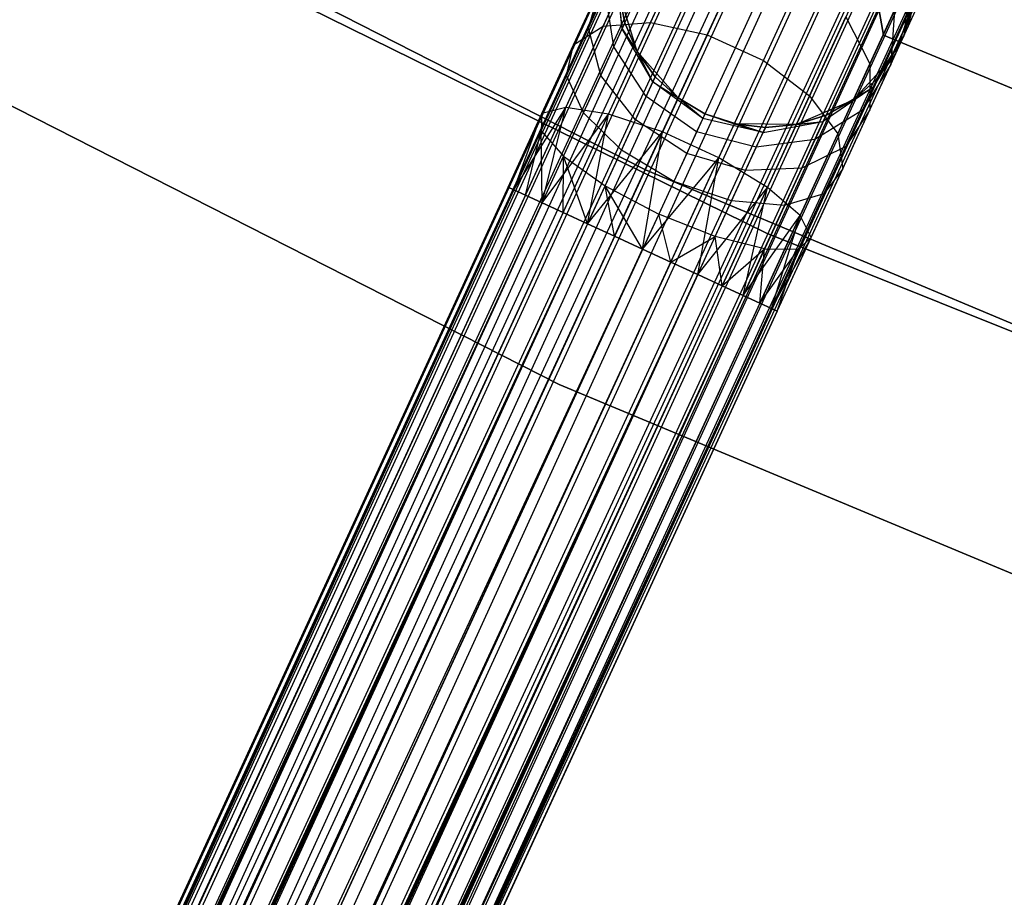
# Model space of a CAD drawing. Extents: x -189 to 189, y -189 to 189.
# Tile 75 of 256: x -30.25 to -23.64, y -61.09 to -55.2. Entities that reach past the tile are written whole.
import ezdxf

# ---------------------------------------------------------------- set-up
doc = ezdxf.new("R2010")
doc.units = 0
doc.header["$LTSCALE"] = 25.4
doc.layers.get('0').update_dxf_attribs({"linetype": 'CONTINUOUS'})

# ---------------------------------------------------------------- blocks, each defined once
blk = doc.blocks.new('CAMELEON-KENAI-C-12244_STL')
at = {"color": 0}
for p, q in [((-71.293, -152.6573, -9.3955), (-18.947, -38.8797, -9.3955)), ((-71.293, -152.6573, -9.3955), (-18.947, -38.8797, -9.3955)), ((-71.293, -152.6573, -9.3955), (-18.9075, -38.8978, -9.191)), ((-71.293, -152.6573, -9.3955), (-18.9075, -38.8978, -9.191)), ((-71.2535, -152.6755, -9.809), (-18.947, -38.8797, -9.6045)), ((-71.2535, -152.6755, -9.809), (-18.947, -38.8797, -9.3955)), ((-71.2535, -152.6755, -9.809), (-18.947, -38.8797, -9.6045)), ((-71.2535, -152.6755, -9.809), (-18.947, -38.8797, -9.3955)), ((-71.2535, -152.6755, -9.809), (-18.9075, -38.8978, -9.809)), ((-71.2535, -152.6755, -9.809), (-18.9075, -38.8978, -9.809)), ((-71.1763, -152.711, -9), (-18.9075, -38.8978, -9.191)), ((-71.1763, -152.711, -9), (-18.9075, -38.8978, -9.191)), ((-71.1763, -152.711, -9), (-18.8302, -38.9334, -9)), ((-71.1763, -152.711, -9), (-18.8302, -38.9334, -9)), ((-71.0646, -152.7624, -10.1691), (-18.9075, -38.8978, -9.809)), ((-71.0646, -152.7624, -10.1691), (-18.9075, -38.8978, -9.809)), ((-71.0646, -152.7624, -10.1691), (-18.8302, -38.9334, -10)), ((-71.0646, -152.7624, -10.1691), (-18.8302, -38.9334, -10)), ((-18.7186, -38.9847, -8.8309), (-71.1763, -152.711, -9)), ((-18.7186, -38.9847, -8.8309), (-71.1763, -152.711, -9)), ((-71.0646, -152.7624, -10.1691), (-18.7186, -38.9847, -10.1691)), ((-71.0646, -152.7624, -10.1691), (-18.7186, -38.9847, -10.1691)), ((-70.759, -152.903, -10.4135), (-18.7186, -38.9847, -10.1691)), ((-70.759, -152.903, -10.4135), (-18.7186, -38.9847, -10.1691)), ((-18.5774, -39.0497, -8.691), (-71.1763, -152.711, -9)), ((-18.5774, -39.0497, -8.691), (-71.1763, -152.711, -9)), ((-70.9235, -152.8273, -8.691), (-18.5774, -39.0497, -8.691)), ((-70.9235, -152.8273, -8.691), (-18.5774, -39.0497, -8.691)), ((-70.759, -152.903, -10.4135), (-18.5774, -39.0497, -10.309)), ((-70.759, -152.903, -10.4135), (-18.5774, -39.0497, -10.309)), ((-18.413, -39.1253, -8.5864), (-70.9235, -152.8273, -8.691)), ((-18.413, -39.1253, -8.5864), (-70.9235, -152.8273, -8.691)), ((-70.759, -152.903, -10.4135), (-18.413, -39.1253, -10.4135)), ((-70.759, -152.903, -10.4135), (-18.413, -39.1253, -10.4135)), ((-18.413, -39.1253, -10.4135), (-70.3895, -153.073, -10.5)), ((-18.413, -39.1253, -10.4135), (-70.3895, -153.073, -10.5)), ((-18.2323, -39.2084, -8.5219), (-70.9235, -152.8273, -8.691)), ((-18.2323, -39.2084, -8.5219), (-70.9235, -152.8273, -8.691)), ((-18.2323, -39.2084, -8.5219), (-70.5784, -152.9861, -8.5219)), ((-18.2323, -39.2084, -8.5219), (-70.5784, -152.9861, -8.5219)), ((-18.2323, -39.2084, -10.4781), (-70.3895, -153.073, -10.5)), ((-18.2323, -39.2084, -10.4781), (-70.3895, -153.073, -10.5)), ((-18.0435, -39.2953, -8.5), (-70.3895, -153.073, -8.5)), ((-18.0435, -39.2953, -8.5), (-70.3895, -153.073, -8.5)), ((-18.0435, -39.2953, -10.5), (-70.3895, -153.073, -10.5)), ((-18.0435, -39.2953, -10.5), (-70.3895, -153.073, -10.5)), ((-18.0435, -39.2953, -10.5), (-70.02, -153.243, -10.4135)), ((-18.0435, -39.2953, -10.5), (-70.02, -153.243, -10.4135)), ((-70.2006, -153.1599, -8.5219), (-17.8546, -39.3822, -8.5219)), ((-70.2006, -153.1599, -8.5219), (-17.8546, -39.3822, -8.5219)), ((-17.8546, -39.3822, -10.4781), (-70.02, -153.243, -10.4135)), ((-17.8546, -39.3822, -10.4781), (-70.02, -153.243, -10.4135)), ((-17.674, -39.4653, -8.5864), (-70.2006, -153.1599, -8.5219)), ((-17.674, -39.4653, -8.5864), (-70.2006, -153.1599, -8.5219)), ((-70.02, -153.243, -10.4135), (-17.674, -39.4653, -10.4135)), ((-70.02, -153.243, -10.4135), (-17.674, -39.4653, -10.4135)), ((-17.5095, -39.541, -8.691), (-70.2006, -153.1599, -8.5219)), ((-17.5095, -39.541, -8.691), (-70.2006, -153.1599, -8.5219)), ((-70.02, -153.243, -10.4135), (-17.5095, -39.541, -10.309)), ((-70.02, -153.243, -10.4135), (-17.5095, -39.541, -10.309)), ((-17.5095, -39.541, -8.691), (-69.8555, -153.3187, -8.691)), ((-17.5095, -39.541, -8.691), (-69.8555, -153.3187, -8.691)), ((-69.7144, -153.3836, -10.1691), (-17.5095, -39.541, -10.309)), ((-69.7144, -153.3836, -10.1691), (-17.5095, -39.541, -10.309)), ((-17.3683, -39.6059, -8.8309), (-69.8555, -153.3187, -8.691)), ((-17.3683, -39.6059, -8.8309), (-69.8555, -153.3187, -8.691)), ((-69.7144, -153.3836, -10.1691), (-17.3683, -39.6059, -10.1691)), ((-69.7144, -153.3836, -10.1691), (-17.3683, -39.6059, -10.1691)), ((-17.3683, -39.6059, -8.8309), (-69.6028, -153.435, -9)), ((-17.3683, -39.6059, -8.8309), (-69.6028, -153.435, -9)), ((-17.2567, -39.6573, -9), (-69.6028, -153.435, -9)), ((-17.2567, -39.6573, -9), (-69.6028, -153.435, -9)), ((-69.5255, -153.4705, -9.809), (-17.3683, -39.6059, -10.1691)), ((-69.5255, -153.4705, -9.809), (-17.3683, -39.6059, -10.1691)), ((-69.5255, -153.4705, -9.809), (-17.2567, -39.6573, -10)), ((-69.5255, -153.4705, -9.809), (-17.2567, -39.6573, -10)), ((-69.6028, -153.435, -9), (-17.1795, -39.6928, -9.191)), ((-69.6028, -153.435, -9), (-17.1795, -39.6928, -9.191)), ((-69.6028, -153.435, -9), (-17.14, -39.711, -9.3955)), ((-69.6028, -153.435, -9), (-17.14, -39.711, -9.3955)), ((-69.5255, -153.4705, -9.809), (-17.1795, -39.6928, -9.809)), ((-69.5255, -153.4705, -9.809), (-17.1795, -39.6928, -9.809)), ((-69.486, -153.4887, -9.3955), (-17.1795, -39.6928, -9.809)), ((-69.486, -153.4887, -9.3955), (-17.1795, -39.6928, -9.809)), ((-69.486, -153.4887, -9.3955), (-17.14, -39.711, -9.3955)), ((-69.486, -153.4887, -9.3955), (-17.14, -39.711, -9.6045)), ((-69.486, -153.4887, -9.3955), (-17.14, -39.711, -9.3955)), ((-69.486, -153.4887, -9.3955), (-17.14, -39.711, -9.6045)), ((-26.0495, -56.206, -167), (-30.1764, -54.101, -167)), ((-30.1764, -54.101, -168), (-26.0495, -56.206, -168)), ((-26.0495, -56.206, -167), (-30.1764, -54.101, -167)), ((-30.1764, -54.101, -168), (-26.0495, -56.206, -168)), ((-25.237, -56.6304, -160.5), (-29.4471, -54.5585, -160.5)), ((-29.4471, -54.5585, -170), (-25.237, -56.6304, -170)), ((-29.4471, -54.5585, -170), (-25.237, -56.6304, -170)), ((-25.237, -56.6304, -160.5), (-29.4471, -54.5585, -160.5)), ((-26.0153, -55.2162, -159.0673), (-25.7721, -54.6877, -159.5137)), ((-26.0153, -55.2162, -159.0673), (-25.7721, -54.6877, -159.5137)), ((-26.3326, -55.2403, -159.3349), (-26.1162, -54.7699, -159.7322)), ((-26.3326, -55.2403, -159.3349), (-26.1162, -54.7699, -159.7322)), ((-25.6348, -55.2982, -158.9209), (-25.377, -54.7379, -159.3941)), ((-25.6348, -55.2982, -158.9209), (-25.377, -54.7379, -159.3941)), ((-26.2061, -55.2594, -161.1555), (-26.2496, -54.8565, -161.0623)), ((-26.2061, -55.2594, -161.1555), (-26.2496, -54.8565, -161.0623)), ((-25.2571, -55.472, -158.9209), (-24.9993, -54.9116, -159.3941)), ((-25.2571, -55.472, -158.9209), (-24.9993, -54.9116, -159.3941)), ((-24.4513, -55.3012, -165), (-24.5179, -54.9236, -165)), ((-24.5179, -54.9236, -167), (-24.4513, -55.3012, -167)), ((-24.5179, -54.9236, -167), (-24.4513, -55.3012, -167)), ((-24.4513, -55.3012, -165), (-24.5179, -54.9236, -165)), ((-24.2723, -54.906, -160.853), (-24.3152, -55.3068, -160.9553)), ((-24.2723, -54.906, -160.853), (-24.3152, -55.3068, -160.9553)), ((-26.532, -55.3662, -159.6774), (-26.3498, -54.9703, -160.0119)), ((-26.532, -55.3662, -159.6774), (-26.3498, -54.9703, -160.0119)), ((-26.4326, -55.2541, -160.3043), (-26.3498, -54.9703, -160.0119)), ((-26.4326, -55.2541, -160.3043), (-26.3498, -54.9703, -160.0119)), ((-26.4326, -55.2541, -160.3043), (-26.3202, -55.01, -160.6545)), ((-26.4326, -55.2541, -160.3043), (-26.3202, -55.01, -160.6545)), ((-26.2617, -55.3802, -160.8346), (-26.3202, -55.01, -160.6545)), ((-26.2617, -55.3802, -160.8346), (-26.3202, -55.01, -160.6545)), ((-26.1045, -55.4102, -167), (-26.2281, -55.0132, -167)), ((-26.2061, -55.2594, -161.1555), (-26.2281, -55.0132, -161.5)), ((-26.2281, -55.0132, -161.5), (-26.1872, -55.2182, -161.5)), ((-26.2061, -55.2594, -161.1555), (-26.2281, -55.0132, -161.5)), ((-26.1872, -55.2182, -161.5), (-26.2281, -55.0132, -167)), ((-26.1045, -55.4102, -167), (-26.2281, -55.0132, -167)), ((-26.1872, -55.2182, -161.5), (-26.2281, -55.0132, -167)), ((-26.2281, -55.0132, -161.5), (-26.1872, -55.2182, -161.5)), ((-24.2392, -55.0377, -167), (-24.3726, -55.4316, -167)), ((-24.2392, -55.0377, -167), (-24.3726, -55.4316, -167)), ((-24.3152, -55.3068, -160.9553), (-24.2392, -55.0377, -161.5)), ((-24.3152, -55.3068, -160.9553), (-24.2392, -55.0377, -161.5)), ((-24.2852, -55.2416, -161.5), (-24.2392, -55.0377, -161.5)), ((-24.2392, -55.0377, -167), (-24.2852, -55.2416, -161.5)), ((-24.2852, -55.2416, -161.5), (-24.2392, -55.0377, -161.5)), ((-24.2392, -55.0377, -167), (-24.2852, -55.2416, -161.5)), ((-24.9473, -55.7076, -159.0673), (-24.7041, -55.1791, -159.5137)), ((-24.9473, -55.7076, -159.0673), (-24.7041, -55.1791, -159.5137)), ((-24.7041, -55.1791, -159.5137), (-24.5427, -55.4939, -159.7322)), ((-24.7041, -55.1791, -159.5137), (-24.5427, -55.4939, -159.7322)), ((-24.5427, -55.4939, -159.7322), (-24.3766, -55.1329, -160.25)), ((-24.5427, -55.4939, -159.7322), (-24.3766, -55.1329, -160.25)), ((-24.3766, -55.1329, -160.25), (-24.4031, -55.4978, -160.4477)), ((-24.3766, -55.1329, -160.25), (-24.4031, -55.4978, -160.4477)), ((-26.5846, -55.7881, -159.0852), (-26.3326, -55.2403, -159.3349)), ((-26.5846, -55.7881, -159.0852), (-26.3326, -55.2403, -159.3349)), ((-26.5789, -55.5723, -160.0356), (-26.4326, -55.2541, -160.3043)), ((-26.5789, -55.5723, -160.0356), (-26.4326, -55.2541, -160.3043)), ((-26.532, -55.3662, -159.6774), (-26.3326, -55.2403, -159.3349)), ((-26.532, -55.3662, -159.6774), (-26.3326, -55.2403, -159.3349)), ((-26.3501, -55.5723, -160.5589), (-26.4326, -55.2541, -160.3043)), ((-26.3501, -55.5723, -160.5589), (-26.4326, -55.2541, -160.3043)), ((-26.3326, -55.2403, -159.3349), (-26.0153, -55.2162, -159.0673)), ((-26.3326, -55.2403, -159.3349), (-26.0153, -55.2162, -159.0673)), ((-26.2984, -55.8317, -158.7867), (-26.0153, -55.2162, -159.0673)), ((-26.2984, -55.8317, -158.7867), (-26.0153, -55.2162, -159.0673)), ((-26.2617, -55.3802, -160.8346), (-26.2061, -55.2594, -161.1555)), ((-26.2617, -55.3802, -160.8346), (-26.2061, -55.2594, -161.1555)), ((-26.2061, -55.2594, -161.1555), (-26.1872, -55.2182, -161.5)), ((-26.2061, -55.2594, -161.1555), (-26.1872, -55.2182, -161.5)), ((-25.9992, -55.6145, -161.2188), (-26.2061, -55.2594, -161.1555)), ((-26.2061, -55.2594, -161.1555), (-26.1045, -55.4102, -161.5)), ((-26.2061, -55.2594, -161.1555), (-26.1045, -55.4102, -161.5)), ((-25.9992, -55.6145, -161.2188), (-26.2061, -55.2594, -161.1555)), ((-26.1872, -55.2182, -161.5), (-26.1045, -55.4102, -161.5)), ((-26.1045, -55.4102, -167), (-26.1872, -55.2182, -161.5)), ((-26.1872, -55.2182, -161.5), (-26.1045, -55.4102, -161.5)), ((-26.1045, -55.4102, -167), (-26.1872, -55.2182, -161.5)), ((-26.0153, -55.2162, -159.0673), (-25.6348, -55.2982, -158.9209)), ((-26.0153, -55.2162, -159.0673), (-25.6348, -55.2982, -158.9209)), ((-24.2852, -55.2416, -161.5), (-24.3726, -55.4316, -167)), ((-24.2852, -55.2416, -161.5), (-24.3726, -55.4316, -167)), ((-24.3152, -55.3068, -160.9553), (-24.2852, -55.2416, -161.5)), ((-24.3152, -55.3068, -160.9553), (-24.2852, -55.2416, -161.5)), ((-25.935, -55.9507, -158.6233), (-25.6348, -55.2982, -158.9209)), ((-25.935, -55.9507, -158.6233), (-25.6348, -55.2982, -158.9209)), ((-25.6348, -55.2982, -158.9209), (-25.2571, -55.472, -158.9209)), ((-25.6348, -55.2982, -158.9209), (-25.2571, -55.472, -158.9209)), ((-24.3152, -55.3068, -160.9553), (-24.5216, -55.6515, -161.0623)), ((-24.3152, -55.3068, -160.9553), (-24.5216, -55.6515, -161.0623)), ((-24.4975, -55.5992, -161.5), (-24.3152, -55.3068, -160.9553)), ((-24.4975, -55.5992, -161.5), (-24.3152, -55.3068, -160.9553)), ((-21.8576, -56.3776, -165), (-24.4513, -55.3012, -165)), ((-24.4513, -55.3012, -165), (-24.4513, -55.3012, -167)), ((-24.4513, -55.3012, -167), (-21.8576, -56.3776, -167)), ((-24.4513, -55.3012, -165), (-24.4513, -55.3012, -167)), ((-24.4513, -55.3012, -167), (-21.8576, -56.3776, -167)), ((-21.8576, -56.3776, -165), (-24.4513, -55.3012, -165)), ((-24.4031, -55.4978, -160.4477), (-24.3152, -55.3068, -160.9553)), ((-24.4031, -55.4978, -160.4477), (-24.3152, -55.3068, -160.9553)), ((-24.3726, -55.4316, -161.5), (-24.3152, -55.3068, -160.9553)), ((-24.3726, -55.4316, -161.5), (-24.3152, -55.3068, -160.9553)), ((-26.7441, -55.8274, -159.4672), (-26.532, -55.3662, -159.6774)), ((-26.7441, -55.8274, -159.4672), (-26.532, -55.3662, -159.6774)), ((-26.5789, -55.5723, -160.0356), (-26.532, -55.3662, -159.6774)), ((-26.5789, -55.5723, -160.0356), (-26.532, -55.3662, -159.6774)), ((-26.3501, -55.5723, -160.5589), (-26.2617, -55.3802, -160.8346)), ((-26.3501, -55.5723, -160.5589), (-26.2617, -55.3802, -160.8346)), ((-26.0446, -55.7131, -160.9568), (-26.2617, -55.3802, -160.8346)), ((-26.0446, -55.7131, -160.9568), (-26.2617, -55.3802, -160.8346)), ((-25.8301, -55.7226, -167), (-26.1045, -55.4102, -167)), ((-25.9992, -55.6145, -161.2188), (-26.1045, -55.4102, -161.5)), ((-26.1045, -55.4102, -161.5), (-25.9837, -55.5809, -161.5)), ((-25.9992, -55.6145, -161.2188), (-26.1045, -55.4102, -161.5)), ((-25.9837, -55.5809, -161.5), (-26.1045, -55.4102, -167)), ((-25.8301, -55.7226, -167), (-26.1045, -55.4102, -167)), ((-25.9837, -55.5809, -161.5), (-26.1045, -55.4102, -167)), ((-26.1045, -55.4102, -161.5), (-25.9837, -55.5809, -161.5)), ((-26.1045, -55.4102, -161.5), (-26.1045, -55.4102, -167)), ((-26.1045, -55.4102, -161.5), (-26.1045, -55.4102, -167)), ((-24.3726, -55.4316, -167), (-24.6546, -55.7371, -167)), ((-24.3726, -55.4316, -167), (-24.6546, -55.7371, -167)), ((-24.4975, -55.5992, -161.5), (-24.3726, -55.4316, -161.5)), ((-24.3726, -55.4316, -167), (-24.4975, -55.5992, -161.5)), ((-24.4975, -55.5992, -161.5), (-24.3726, -55.4316, -161.5)), ((-24.3726, -55.4316, -167), (-24.4975, -55.5992, -161.5)), ((-24.3726, -55.4316, -161.5), (-24.3726, -55.4316, -167)), ((-24.3726, -55.4316, -161.5), (-24.3726, -55.4316, -167)), ((-30.8624, -55.4931, -160.5), (-26.6295, -57.6455, -160.5)), ((-26.6295, -57.6455, -170), (-30.8624, -55.4931, -170)), ((-30.8624, -55.4931, -160.5), (-26.6295, -57.6455, -160.5)), ((-26.6295, -57.6455, -170), (-30.8624, -55.4931, -170)), ((-25.5573, -56.1245, -158.6233), (-25.2571, -55.472, -158.9209)), ((-25.5573, -56.1245, -158.6233), (-25.2571, -55.472, -158.9209)), ((-25.2571, -55.472, -158.9209), (-24.9473, -55.7076, -159.0673)), ((-25.2571, -55.472, -158.9209), (-24.9473, -55.7076, -159.0673)), ((-24.7591, -55.9642, -159.3349), (-24.5427, -55.4939, -159.7322)), ((-24.7591, -55.9642, -159.3349), (-24.5427, -55.4939, -159.7322)), ((-24.4031, -55.4978, -160.4477), (-24.5922, -55.805, -160.6545)), ((-24.4031, -55.4978, -160.4477), (-24.5922, -55.805, -160.6545)), ((-24.5427, -55.4939, -159.7322), (-24.5428, -55.8016, -160.0119)), ((-24.5427, -55.4939, -159.7322), (-24.5428, -55.8016, -160.0119)), ((-24.5428, -55.8016, -160.0119), (-24.4031, -55.4978, -160.4477)), ((-24.5428, -55.8016, -160.0119), (-24.4031, -55.4978, -160.4477)), ((-26.7494, -55.9428, -159.8666), (-26.5789, -55.5723, -160.0356)), ((-26.7494, -55.9428, -159.8666), (-26.5789, -55.5723, -160.0356)), ((-26.4653, -55.8227, -160.3474), (-26.5789, -55.5723, -160.0356)), ((-26.4653, -55.8227, -160.3474), (-26.5789, -55.5723, -160.0356)), ((-26.4653, -55.8227, -160.3474), (-26.3501, -55.5723, -160.5589)), ((-26.4653, -55.8227, -160.3474), (-26.3501, -55.5723, -160.5589)), ((-26.1167, -55.8699, -160.7318), (-26.3501, -55.5723, -160.5589)), ((-26.1167, -55.8699, -160.7318), (-26.3501, -55.5723, -160.5589)), ((-25.9992, -55.6145, -161.2188), (-25.9837, -55.5809, -161.5)), ((-25.9992, -55.6145, -161.2188), (-25.9837, -55.5809, -161.5)), ((-25.9837, -55.5809, -161.5), (-25.8301, -55.7226, -161.5)), ((-25.8301, -55.7226, -167), (-25.9837, -55.5809, -161.5)), ((-25.9837, -55.5809, -161.5), (-25.8301, -55.7226, -161.5)), ((-25.8301, -55.7226, -167), (-25.9837, -55.5809, -161.5)), ((-26.0446, -55.7131, -160.9568), (-25.9992, -55.6145, -161.2188)), ((-26.0446, -55.7131, -160.9568), (-25.9992, -55.6145, -161.2188)), ((-25.6646, -55.8603, -161.2412), (-25.9992, -55.6145, -161.2188)), ((-25.9992, -55.6145, -161.2188), (-25.8301, -55.7226, -161.5)), ((-25.9992, -55.6145, -161.2188), (-25.8301, -55.7226, -161.5)), ((-25.6646, -55.8603, -161.2412), (-25.9992, -55.6145, -161.2188)), ((-24.5216, -55.6515, -161.0623), (-24.8559, -55.8806, -161.1555)), ((-24.5216, -55.6515, -161.0623), (-24.8559, -55.8806, -161.1555)), ((-24.8369, -55.8394, -161.5), (-24.5216, -55.6515, -161.0623)), ((-24.8369, -55.8394, -161.5), (-24.5216, -55.6515, -161.0623)), ((-24.6546, -55.7371, -161.5), (-24.4975, -55.5992, -161.5)), ((-24.4975, -55.5992, -161.5), (-24.6546, -55.7371, -167)), ((-24.4975, -55.5992, -161.5), (-24.6546, -55.7371, -167)), ((-24.6546, -55.7371, -161.5), (-24.4975, -55.5992, -161.5)), ((-24.6546, -55.7371, -161.5), (-24.5216, -55.6515, -161.0623)), ((-24.6546, -55.7371, -161.5), (-24.5216, -55.6515, -161.0623)), ((-24.5922, -55.805, -160.6545), (-24.5216, -55.6515, -161.0623)), ((-24.5922, -55.805, -160.6545), (-24.5216, -55.6515, -161.0623)), ((-24.4975, -55.5992, -161.5), (-24.5216, -55.6515, -161.0623)), ((-24.4975, -55.5992, -161.5), (-24.5216, -55.6515, -161.0623)), ((-26.1167, -55.8699, -160.7318), (-26.0446, -55.7131, -160.9568)), ((-26.1167, -55.8699, -160.7318), (-26.0446, -55.7131, -160.9568)), ((-25.7063, -55.9511, -161), (-26.0446, -55.7131, -160.9568)), ((-25.7063, -55.9511, -161), (-26.0446, -55.7131, -160.9568)), ((-25.6503, -55.8294, -167), (-25.8301, -55.7226, -167)), ((-25.6646, -55.8603, -161.2412), (-25.8301, -55.7226, -161.5)), ((-25.8301, -55.7226, -161.5), (-25.6503, -55.8294, -161.5)), ((-25.6646, -55.8603, -161.2412), (-25.8301, -55.7226, -161.5)), ((-25.8301, -55.7226, -161.5), (-25.6503, -55.8294, -161.5)), ((-25.8301, -55.7226, -161.5), (-25.8301, -55.7226, -167)), ((-25.6503, -55.8294, -167), (-25.8301, -55.7226, -167)), ((-25.8301, -55.7226, -161.5), (-25.8301, -55.7226, -167)), ((-25.2305, -56.323, -158.7867), (-24.9473, -55.7076, -159.0673)), ((-25.2305, -56.323, -158.7867), (-24.9473, -55.7076, -159.0673)), ((-24.9473, -55.7076, -159.0673), (-24.7591, -55.9642, -159.3349)), ((-24.9473, -55.7076, -159.0673), (-24.7591, -55.9642, -159.3349)), ((-26.9323, -56.3404, -159.191), (-26.5846, -55.7881, -159.0852)), ((-26.9323, -56.3404, -159.191), (-26.5846, -55.7881, -159.0852)), ((-26.8551, -56.3759, -159), (-26.5846, -55.7881, -159.0852)), ((-26.8551, -56.3759, -159), (-26.5846, -55.7881, -159.0852)), ((-26.5846, -55.7881, -159.0852), (-26.7441, -55.8274, -159.4672)), ((-26.5846, -55.7881, -159.0852), (-26.7441, -55.8274, -159.4672)), ((-26.7434, -56.4273, -158.8309), (-26.5846, -55.7881, -159.0852)), ((-26.7434, -56.4273, -158.8309), (-26.5846, -55.7881, -159.0852)), ((-26.2984, -55.8317, -158.7867), (-26.5846, -55.7881, -159.0852)), ((-26.2984, -55.8317, -158.7867), (-26.5846, -55.7881, -159.0852)), ((-24.6546, -55.7371, -167), (-25.0365, -55.9016, -167)), ((-24.6546, -55.7371, -167), (-25.0365, -55.9016, -167)), ((-24.8369, -55.8394, -161.5), (-24.6546, -55.7371, -161.5)), ((-24.6546, -55.7371, -167), (-24.8369, -55.8394, -161.5)), ((-24.8369, -55.8394, -161.5), (-24.6546, -55.7371, -161.5)), ((-24.6546, -55.7371, -167), (-24.8369, -55.8394, -161.5)), ((-24.6546, -55.7371, -161.5), (-24.6546, -55.7371, -167)), ((-24.6546, -55.7371, -161.5), (-24.6546, -55.7371, -167)), ((-26.9718, -56.3222, -159.3955), (-26.7441, -55.8274, -159.4672)), ((-26.9718, -56.3222, -159.6045), (-26.7441, -55.8274, -159.4672)), ((-26.9718, -56.3222, -159.6045), (-26.7441, -55.8274, -159.4672)), ((-26.9718, -56.3222, -159.3955), (-26.7441, -55.8274, -159.4672)), ((-26.9323, -56.3404, -159.809), (-26.7441, -55.8274, -159.4672)), ((-26.9323, -56.3404, -159.809), (-26.7441, -55.8274, -159.4672)), ((-26.9323, -56.3404, -159.191), (-26.7441, -55.8274, -159.4672)), ((-26.9323, -56.3404, -159.191), (-26.7441, -55.8274, -159.4672)), ((-26.7441, -55.8274, -159.4672), (-26.7494, -55.9428, -159.8666)), ((-26.7441, -55.8274, -159.4672), (-26.7494, -55.9428, -159.8666)), ((-26.7434, -56.4273, -158.8309), (-26.2984, -55.8317, -158.7867)), ((-26.7434, -56.4273, -158.8309), (-26.2984, -55.8317, -158.7867)), ((-26.6023, -56.4922, -158.691), (-26.2984, -55.8317, -158.7867)), ((-26.6023, -56.4922, -158.691), (-26.2984, -55.8317, -158.7867)), ((-26.5995, -56.1143, -160.2145), (-26.4653, -55.8227, -160.3474)), ((-26.5995, -56.1143, -160.2145), (-26.4653, -55.8227, -160.3474)), ((-26.2108, -56.0744, -160.5591), (-26.4653, -55.8227, -160.3474)), ((-26.2108, -56.0744, -160.5591), (-26.4653, -55.8227, -160.3474)), ((-26.4378, -56.5679, -158.5865), (-26.2984, -55.8317, -158.7867)), ((-26.4378, -56.5679, -158.5865), (-26.2984, -55.8317, -158.7867)), ((-25.935, -55.9507, -158.6233), (-26.2984, -55.8317, -158.7867)), ((-25.935, -55.9507, -158.6233), (-26.2984, -55.8317, -158.7867)), ((-25.6503, -55.8294, -161.5), (-25.6646, -55.8603, -161.2412)), ((-25.6503, -55.8294, -161.5), (-25.6646, -55.8603, -161.2412)), ((-25.4523, -55.8964, -167), (-25.6503, -55.8294, -167)), ((-25.6503, -55.8294, -161.5), (-25.4523, -55.8964, -161.5)), ((-25.2602, -55.9545, -161.2188), (-25.6503, -55.8294, -161.5)), ((-25.2602, -55.9545, -161.2188), (-25.6503, -55.8294, -161.5)), ((-25.6503, -55.8294, -161.5), (-25.4523, -55.8964, -161.5)), ((-25.6503, -55.8294, -161.5), (-25.6503, -55.8294, -167)), ((-25.4523, -55.8964, -167), (-25.6503, -55.8294, -167)), ((-25.6503, -55.8294, -161.5), (-25.6503, -55.8294, -167)), ((-25.0365, -55.9016, -161.5), (-24.8369, -55.8394, -161.5)), ((-24.8369, -55.8394, -161.5), (-25.0365, -55.9016, -167)), ((-24.8369, -55.8394, -161.5), (-25.0365, -55.9016, -167)), ((-25.0365, -55.9016, -161.5), (-24.8369, -55.8394, -161.5)), ((-24.5922, -55.805, -160.6545), (-24.9115, -56.0014, -160.8346)), ((-24.5922, -55.805, -160.6545), (-24.9115, -56.0014, -160.8346)), ((-24.8559, -55.8806, -161.1555), (-24.8369, -55.8394, -161.5)), ((-24.8559, -55.8806, -161.1555), (-24.8369, -55.8394, -161.5)), ((-24.725, -56.1976, -159.6774), (-24.5428, -55.8016, -160.0119)), ((-24.725, -56.1976, -159.6774), (-24.5428, -55.8016, -160.0119)), ((-24.5428, -55.8016, -160.0119), (-24.7045, -56.0491, -160.3043)), ((-24.5428, -55.8016, -160.0119), (-24.7045, -56.0491, -160.3043)), ((-24.7045, -56.0491, -160.3043), (-24.5922, -55.805, -160.6545)), ((-24.7045, -56.0491, -160.3043), (-24.5922, -55.805, -160.6545)), ((-26.2108, -56.0744, -160.5591), (-26.1167, -55.8699, -160.7318)), ((-26.2108, -56.0744, -160.5591), (-26.1167, -55.8699, -160.7318)), ((-25.7728, -56.0955, -160.7929), (-26.1167, -55.8699, -160.7318)), ((-25.7728, -56.0955, -160.7929), (-26.1167, -55.8699, -160.7318)), ((-25.6646, -55.8603, -161.2412), (-25.7063, -55.9511, -161)), ((-25.6646, -55.8603, -161.2412), (-25.7063, -55.9511, -161)), ((-25.2602, -55.9545, -161.2188), (-25.6646, -55.8603, -161.2412)), ((-25.2602, -55.9545, -161.2188), (-25.6646, -55.8603, -161.2412)), ((-25.0365, -55.9016, -167), (-25.4523, -55.8964, -167)), ((-25.4523, -55.8964, -161.5), (-25.2602, -55.9545, -161.2188)), ((-25.4523, -55.8964, -161.5), (-25.2602, -55.9545, -161.2188)), ((-25.4523, -55.8964, -161.5), (-25.2447, -55.9208, -161.5)), ((-25.2447, -55.9208, -161.5), (-25.4523, -55.8964, -167)), ((-25.0365, -55.9016, -167), (-25.4523, -55.8964, -167)), ((-25.2447, -55.9208, -161.5), (-25.4523, -55.8964, -167)), ((-25.4523, -55.8964, -161.5), (-25.2447, -55.9208, -161.5)), ((-25.4523, -55.8964, -161.5), (-25.4523, -55.8964, -167)), ((-25.4523, -55.8964, -161.5), (-25.4523, -55.8964, -167)), ((-25.2602, -55.9545, -161.2188), (-24.8559, -55.8806, -161.1555)), ((-25.2602, -55.9545, -161.2188), (-24.8559, -55.8806, -161.1555)), ((-25.2447, -55.9208, -161.5), (-25.2602, -55.9545, -161.2188)), ((-25.2447, -55.9208, -161.5), (-25.2602, -55.9545, -161.2188)), ((-25.2447, -55.9208, -161.5), (-24.8559, -55.8806, -161.1555)), ((-25.2447, -55.9208, -161.5), (-24.8559, -55.8806, -161.1555)), ((-25.2447, -55.9208, -161.5), (-25.0365, -55.9016, -161.5)), ((-25.0365, -55.9016, -167), (-25.2447, -55.9208, -161.5)), ((-25.2447, -55.9208, -161.5), (-25.0365, -55.9016, -161.5)), ((-25.0365, -55.9016, -167), (-25.2447, -55.9208, -161.5)), ((-25.0365, -55.9016, -161.5), (-24.8559, -55.8806, -161.1555)), ((-25.0365, -55.9016, -161.5), (-24.8559, -55.8806, -161.1555)), ((-25.0365, -55.9016, -161.5), (-25.0365, -55.9016, -167)), ((-25.0365, -55.9016, -161.5), (-25.0365, -55.9016, -167)), ((-24.9115, -56.0014, -160.8346), (-24.8559, -55.8806, -161.1555)), ((-24.9115, -56.0014, -160.8346), (-24.8559, -55.8806, -161.1555)), ((-26.9323, -56.3404, -159.809), (-26.7494, -55.9428, -159.8666)), ((-26.9323, -56.3404, -159.809), (-26.7494, -55.9428, -159.8666)), ((-26.8551, -56.3759, -160), (-26.7494, -55.9428, -159.8666)), ((-26.8551, -56.3759, -160), (-26.7494, -55.9428, -159.8666)), ((-26.7434, -56.4273, -160.1691), (-26.7494, -55.9428, -159.8666)), ((-26.7494, -55.9428, -159.8666), (-26.5995, -56.1143, -160.2145)), ((-26.7434, -56.4273, -160.1691), (-26.7494, -55.9428, -159.8666)), ((-26.7494, -55.9428, -159.8666), (-26.5995, -56.1143, -160.2145)), ((-26.4378, -56.5679, -158.5865), (-25.935, -55.9507, -158.6233)), ((-26.4378, -56.5679, -158.5865), (-25.935, -55.9507, -158.6233)), ((-26.2572, -56.651, -158.5219), (-25.935, -55.9507, -158.6233)), ((-26.2572, -56.651, -158.5219), (-25.935, -55.9507, -158.6233)), ((-26.0683, -56.7379, -158.5), (-25.935, -55.9507, -158.6233)), ((-26.0683, -56.7379, -158.5), (-25.935, -55.9507, -158.6233)), ((-25.5573, -56.1245, -158.6233), (-25.935, -55.9507, -158.6233)), ((-25.5573, -56.1245, -158.6233), (-25.935, -55.9507, -158.6233)), ((-25.7063, -55.9511, -161), (-25.7728, -56.0955, -160.7929)), ((-25.7063, -55.9511, -161), (-25.7728, -56.0955, -160.7929)), ((-25.3055, -56.0531, -160.9568), (-25.7063, -55.9511, -161)), ((-25.3055, -56.0531, -160.9568), (-25.7063, -55.9511, -161)), ((-25.3055, -56.0531, -160.9568), (-25.2602, -55.9545, -161.2188)), ((-25.3055, -56.0531, -160.9568), (-25.2602, -55.9545, -161.2188)), ((-25.0111, -56.512, -159.0852), (-24.7591, -55.9642, -159.3349)), ((-25.0111, -56.512, -159.0852), (-24.7591, -55.9642, -159.3349)), ((-24.7591, -55.9642, -159.3349), (-24.725, -56.1976, -159.6774)), ((-24.7591, -55.9642, -159.3349), (-24.725, -56.1976, -159.6774)), ((-25.3777, -56.2099, -160.7318), (-25.3055, -56.0531, -160.9568)), ((-25.3777, -56.2099, -160.7318), (-25.3055, -56.0531, -160.9568)), ((-24.9115, -56.0014, -160.8346), (-25.3055, -56.0531, -160.9568)), ((-24.9115, -56.0014, -160.8346), (-25.3055, -56.0531, -160.9568)), ((-24.9999, -56.1935, -160.5589), (-24.9115, -56.0014, -160.8346)), ((-24.9999, -56.1935, -160.5589), (-24.9115, -56.0014, -160.8346)), ((-24.7045, -56.0491, -160.3043), (-24.9999, -56.1935, -160.5589)), ((-24.7045, -56.0491, -160.3043), (-24.9999, -56.1935, -160.5589)), ((-24.8509, -56.3673, -160.0356), (-24.7045, -56.0491, -160.3043)), ((-24.8509, -56.3673, -160.0356), (-24.7045, -56.0491, -160.3043)), ((-26.7434, -56.4273, -160.1691), (-26.5995, -56.1143, -160.2145)), ((-26.7434, -56.4273, -160.1691), (-26.5995, -56.1143, -160.2145)), ((-26.6023, -56.4922, -160.309), (-26.5995, -56.1143, -160.2145)), ((-26.6023, -56.4922, -160.309), (-26.5995, -56.1143, -160.2145)), ((-26.4378, -56.5679, -160.4135), (-26.5995, -56.1143, -160.2145)), ((-26.5995, -56.1143, -160.2145), (-26.3203, -56.3124, -160.4506)), ((-26.4378, -56.5679, -160.4135), (-26.5995, -56.1143, -160.2145)), ((-26.5995, -56.1143, -160.2145), (-26.3203, -56.3124, -160.4506)), ((-26.3203, -56.3124, -160.4506), (-26.2108, -56.0744, -160.5591)), ((-26.3203, -56.3124, -160.4506), (-26.2108, -56.0744, -160.5591)), ((-25.8593, -56.2836, -160.634), (-26.2108, -56.0744, -160.5591)), ((-25.8593, -56.2836, -160.634), (-26.2108, -56.0744, -160.5591)), ((-25.7728, -56.0955, -160.7929), (-25.8593, -56.2836, -160.634)), ((-25.7728, -56.0955, -160.7929), (-25.8593, -56.2836, -160.634)), ((-25.3777, -56.2099, -160.7318), (-25.7728, -56.0955, -160.7929)), ((-25.3777, -56.2099, -160.7318), (-25.7728, -56.0955, -160.7929)), ((-26.0683, -56.7379, -158.5), (-25.5573, -56.1245, -158.6233)), ((-26.0683, -56.7379, -158.5), (-25.5573, -56.1245, -158.6233)), ((-25.8794, -56.8248, -158.5219), (-25.5573, -56.1245, -158.6233)), ((-25.8794, -56.8248, -158.5219), (-25.5573, -56.1245, -158.6233)), ((-25.6988, -56.9079, -158.5865), (-25.5573, -56.1245, -158.6233)), ((-25.6988, -56.9079, -158.5865), (-25.5573, -56.1245, -158.6233)), ((-25.2305, -56.323, -158.7867), (-25.5573, -56.1245, -158.6233)), ((-25.2305, -56.323, -158.7867), (-25.5573, -56.1245, -158.6233)), ((-21.7768, -57.9966, -167), (-26.0495, -56.206, -167)), ((-26.0495, -56.206, -167), (-26.0495, -56.206, -168)), ((-26.0495, -56.206, -168), (-21.7768, -57.9966, -168)), ((-26.0495, -56.206, -167), (-26.0495, -56.206, -168)), ((-21.7768, -57.9966, -167), (-26.0495, -56.206, -167)), ((-26.0495, -56.206, -168), (-21.7768, -57.9966, -168)), ((-25.4718, -56.4144, -160.5591), (-25.3777, -56.2099, -160.7318)), ((-25.4718, -56.4144, -160.5591), (-25.3777, -56.2099, -160.7318)), ((-24.9999, -56.1935, -160.5589), (-25.3777, -56.2099, -160.7318)), ((-24.9999, -56.1935, -160.5589), (-25.3777, -56.2099, -160.7318)), ((-25.1151, -56.4439, -160.3474), (-24.9999, -56.1935, -160.5589)), ((-25.1151, -56.4439, -160.3474), (-24.9999, -56.1935, -160.5589)), ((-24.9372, -56.6587, -159.4672), (-24.725, -56.1976, -159.6774)), ((-24.9372, -56.6587, -159.4672), (-24.725, -56.1976, -159.6774)), ((-24.725, -56.1976, -159.6774), (-24.8509, -56.3673, -160.0356)), ((-24.725, -56.1976, -159.6774), (-24.8509, -56.3673, -160.0356)), ((-26.4378, -56.5679, -160.4135), (-26.3203, -56.3124, -160.4506)), ((-26.4378, -56.5679, -160.4135), (-26.3203, -56.3124, -160.4506)), ((-26.3203, -56.3124, -160.4506), (-25.9601, -56.5027, -160.5341)), ((-26.0683, -56.7379, -160.5), (-26.3203, -56.3124, -160.4506)), ((-26.2572, -56.651, -160.4781), (-26.3203, -56.3124, -160.4506)), ((-26.0683, -56.7379, -160.5), (-26.3203, -56.3124, -160.4506)), ((-26.2572, -56.651, -160.4781), (-26.3203, -56.3124, -160.4506)), ((-26.3203, -56.3124, -160.4506), (-25.9601, -56.5027, -160.5341)), ((-25.8593, -56.2836, -160.634), (-25.9601, -56.5027, -160.5341)), ((-25.8593, -56.2836, -160.634), (-25.9601, -56.5027, -160.5341)), ((-25.4718, -56.4144, -160.5591), (-25.8593, -56.2836, -160.634)), ((-25.4718, -56.4144, -160.5591), (-25.8593, -56.2836, -160.634)), ((-26.9718, -56.3222, -159.3955), (-68.0781, -145.6695, -159.6045)), ((-26.9718, -56.3222, -159.3955), (-68.0781, -145.6695, -159.6045)), ((-26.9718, -56.3222, -159.6045), (-68.0781, -145.6695, -159.6045)), ((-26.9718, -56.3222, -159.6045), (-68.0781, -145.6695, -159.6045)), ((-26.9323, -56.3404, -159.191), (-68.0781, -145.6695, -159.6045)), ((-26.9323, -56.3404, -159.191), (-68.0781, -145.6695, -159.6045)), ((-26.9323, -56.3404, -159.809), (-68.0781, -145.6695, -159.6045)), ((-26.9323, -56.3404, -159.809), (-68.0781, -145.6695, -159.6045)), ((-26.9323, -56.3404, -159.191), (-68.0386, -145.6876, -159.191)), ((-26.9323, -56.3404, -159.191), (-68.0386, -145.6876, -159.191)), ((-26.8551, -56.3759, -159), (-68.0386, -145.6876, -159.191)), ((-26.8551, -56.3759, -159), (-68.0386, -145.6876, -159.191)), ((-26.9323, -56.3404, -159.809), (-67.9613, -145.7232, -160)), ((-26.9323, -56.3404, -159.809), (-67.9613, -145.7232, -160)), ((-26.8551, -56.3759, -160), (-67.9613, -145.7232, -160)), ((-26.8551, -56.3759, -160), (-67.9613, -145.7232, -160)), ((-26.9323, -56.3404, -159.191), (-26.9718, -56.3222, -159.3955)), ((-26.9718, -56.3222, -159.6045), (-26.9323, -56.3404, -159.809)), ((-26.9718, -56.3222, -159.6045), (-26.9323, -56.3404, -159.809)), ((-26.9323, -56.3404, -159.191), (-26.9718, -56.3222, -159.3955)), ((-26.8551, -56.3759, -159), (-26.9323, -56.3404, -159.191)), ((-26.9323, -56.3404, -159.809), (-26.8551, -56.3759, -160)), ((-26.9323, -56.3404, -159.809), (-26.8551, -56.3759, -160)), ((-26.8551, -56.3759, -159), (-26.9323, -56.3404, -159.191)), ((-26.7434, -56.4273, -158.8309), (-26.8551, -56.3759, -159)), ((-26.8551, -56.3759, -160), (-26.7434, -56.4273, -160.1691)), ((-26.8551, -56.3759, -160), (-26.7434, -56.4273, -160.1691)), ((-26.7434, -56.4273, -158.8309), (-26.8551, -56.3759, -159)), ((-25.6988, -56.9079, -158.5865), (-25.2305, -56.323, -158.7867)), ((-25.6988, -56.9079, -158.5865), (-25.2305, -56.323, -158.7867)), ((-25.5343, -56.9835, -158.691), (-25.2305, -56.323, -158.7867)), ((-25.5343, -56.9835, -158.691), (-25.2305, -56.323, -158.7867)), ((-25.3932, -57.0485, -158.8309), (-25.2305, -56.323, -158.7867)), ((-25.3932, -57.0485, -158.8309), (-25.2305, -56.323, -158.7867)), ((-25.0111, -56.512, -159.0852), (-25.2305, -56.323, -158.7867)), ((-25.0111, -56.512, -159.0852), (-25.2305, -56.323, -158.7867)), ((-24.8509, -56.3673, -160.0356), (-25.1151, -56.4439, -160.3474)), ((-24.8509, -56.3673, -160.0356), (-25.1151, -56.4439, -160.3474)), ((-25.0214, -56.7378, -159.8666), (-24.8509, -56.3673, -160.0356)), ((-25.0214, -56.7378, -159.8666), (-24.8509, -56.3673, -160.0356)), ((-26.7434, -56.4273, -158.8309), (-68.0386, -145.6876, -159.191)), ((-26.7434, -56.4273, -158.8309), (-68.0386, -145.6876, -159.191)), ((-26.7434, -56.4273, -160.1691), (-67.9613, -145.7232, -160)), ((-26.7434, -56.4273, -160.1691), (-67.9613, -145.7232, -160)), ((-26.7434, -56.4273, -158.8309), (-67.8497, -145.7745, -158.8309)), ((-26.7434, -56.4273, -158.8309), (-67.8497, -145.7745, -158.8309)), ((-26.7434, -56.4273, -160.1691), (-67.7086, -145.8395, -160.309)), ((-26.7434, -56.4273, -160.1691), (-67.7086, -145.8395, -160.309)), ((-26.6023, -56.4922, -158.691), (-26.7434, -56.4273, -158.8309)), ((-26.7434, -56.4273, -160.1691), (-26.6023, -56.4922, -160.309)), ((-26.7434, -56.4273, -160.1691), (-26.6023, -56.4922, -160.309)), ((-26.6023, -56.4922, -158.691), (-26.7434, -56.4273, -158.8309)), ((-25.5813, -56.6524, -160.4506), (-25.4718, -56.4144, -160.5591)), ((-25.5813, -56.6524, -160.4506), (-25.4718, -56.4144, -160.5591)), ((-25.1151, -56.4439, -160.3474), (-25.4718, -56.4144, -160.5591)), ((-25.1151, -56.4439, -160.3474), (-25.4718, -56.4144, -160.5591)), ((-25.2492, -56.7355, -160.2145), (-25.1151, -56.4439, -160.3474)), ((-25.2492, -56.7355, -160.2145), (-25.1151, -56.4439, -160.3474)), ((-26.6023, -56.4922, -158.691), (-67.8497, -145.7745, -158.8309)), ((-26.6023, -56.4922, -158.691), (-67.8497, -145.7745, -158.8309)), ((-26.6023, -56.4922, -160.309), (-67.7086, -145.8395, -160.309)), ((-26.6023, -56.4922, -160.309), (-67.7086, -145.8395, -160.309)), ((-26.4378, -56.5679, -158.5865), (-26.6023, -56.4922, -158.691)), ((-26.6023, -56.4922, -160.309), (-26.4378, -56.5679, -160.4135)), ((-26.6023, -56.4922, -160.309), (-26.4378, -56.5679, -160.4135)), ((-26.4378, -56.5679, -158.5865), (-26.6023, -56.4922, -158.691)), ((-25.9601, -56.5027, -160.5341), (-26.0683, -56.7379, -160.5)), ((-25.9601, -56.5027, -160.5341), (-26.0683, -56.7379, -160.5)), ((-25.5813, -56.6524, -160.4506), (-25.9601, -56.5027, -160.5341)), ((-25.5813, -56.6524, -160.4506), (-25.9601, -56.5027, -160.5341)), ((-25.8794, -56.8248, -160.4781), (-25.9601, -56.5027, -160.5341)), ((-25.8794, -56.8248, -160.4781), (-25.9601, -56.5027, -160.5341)), ((-25.3932, -57.0485, -158.8309), (-25.0111, -56.512, -159.0852)), ((-25.3932, -57.0485, -158.8309), (-25.0111, -56.512, -159.0852)), ((-25.2816, -57.0998, -159), (-25.0111, -56.512, -159.0852)), ((-25.2816, -57.0998, -159), (-25.0111, -56.512, -159.0852)), ((-25.2043, -57.1354, -159.191), (-25.0111, -56.512, -159.0852)), ((-25.2043, -57.1354, -159.191), (-25.0111, -56.512, -159.0852)), ((-24.9372, -56.6587, -159.4672), (-25.0111, -56.512, -159.0852)), ((-24.9372, -56.6587, -159.4672), (-25.0111, -56.512, -159.0852)), ((-26.4378, -56.5679, -158.5865), (-67.8497, -145.7745, -158.8309)), ((-26.4378, -56.5679, -158.5865), (-67.8497, -145.7745, -158.8309)), ((-26.4378, -56.5679, -160.4135), (-67.7086, -145.8395, -160.309)), ((-26.4378, -56.5679, -160.4135), (-67.7086, -145.8395, -160.309)), ((-26.4378, -56.5679, -158.5865), (-67.5441, -145.9151, -158.5865)), ((-26.4378, -56.5679, -158.5865), (-67.5441, -145.9151, -158.5865)), ((-26.4378, -56.5679, -160.4135), (-67.3635, -145.9982, -160.4781)), ((-26.4378, -56.5679, -160.4135), (-67.3635, -145.9982, -160.4781)), ((-26.2572, -56.651, -158.5219), (-26.4378, -56.5679, -158.5865)), ((-26.4378, -56.5679, -160.4135), (-26.2572, -56.651, -160.4781)), ((-26.4378, -56.5679, -160.4135), (-26.2572, -56.651, -160.4781)), ((-26.2572, -56.651, -158.5219), (-26.4378, -56.5679, -158.5865)), ((-20.8823, -58.3781, -160.5), (-25.237, -56.6304, -160.5)), ((-25.237, -56.6304, -170), (-20.8823, -58.3781, -170)), ((-25.237, -56.6304, -170), (-20.8823, -58.3781, -170)), ((-25.237, -56.6304, -170), (-25.237, -56.6304, -160.5)), ((-20.8823, -58.3781, -160.5), (-25.237, -56.6304, -160.5)), ((-25.237, -56.6304, -170), (-25.237, -56.6304, -160.5)), ((-26.2572, -56.651, -158.5219), (-67.5441, -145.9151, -158.5865)), ((-26.2572, -56.651, -158.5219), (-67.5441, -145.9151, -158.5865)), ((-26.2572, -56.651, -160.4781), (-67.3635, -145.9982, -160.4781)), ((-26.2572, -56.651, -160.4781), (-67.3635, -145.9982, -160.4781)), ((-26.0683, -56.7379, -158.5), (-26.2572, -56.651, -158.5219)), ((-26.2572, -56.651, -160.4781), (-26.0683, -56.7379, -160.5)), ((-26.2572, -56.651, -160.4781), (-26.0683, -56.7379, -160.5)), ((-26.0683, -56.7379, -158.5), (-26.2572, -56.651, -158.5219)), ((-25.8794, -56.8248, -160.4781), (-25.5813, -56.6524, -160.4506)), ((-25.8794, -56.8248, -160.4781), (-25.5813, -56.6524, -160.4506)), ((-25.6988, -56.9079, -160.4135), (-25.5813, -56.6524, -160.4506)), ((-25.6988, -56.9079, -160.4135), (-25.5813, -56.6524, -160.4506)), ((-25.2492, -56.7355, -160.2145), (-25.5813, -56.6524, -160.4506)), ((-25.5343, -56.9835, -160.309), (-25.5813, -56.6524, -160.4506)), ((-25.2492, -56.7355, -160.2145), (-25.5813, -56.6524, -160.4506)), ((-25.5343, -56.9835, -160.309), (-25.5813, -56.6524, -160.4506)), ((-25.2043, -57.1354, -159.191), (-24.9372, -56.6587, -159.4672)), ((-25.2043, -57.1354, -159.191), (-24.9372, -56.6587, -159.4672)), ((-25.1648, -57.1535, -159.6045), (-24.9372, -56.6587, -159.4672)), ((-25.1648, -57.1535, -159.3955), (-24.9372, -56.6587, -159.4672)), ((-25.1648, -57.1535, -159.3955), (-24.9372, -56.6587, -159.4672)), ((-25.1648, -57.1535, -159.6045), (-24.9372, -56.6587, -159.4672)), ((-25.0214, -56.7378, -159.8666), (-24.9372, -56.6587, -159.4672)), ((-25.0214, -56.7378, -159.8666), (-24.9372, -56.6587, -159.4672)), ((-26.0683, -56.7379, -158.5), (-67.5441, -145.9151, -158.5865)), ((-26.0683, -56.7379, -158.5), (-67.5441, -145.9151, -158.5865)), ((-67.1746, -146.0851, -158.5), (-26.0683, -56.7379, -158.5)), ((-26.0683, -56.7379, -160.5), (-67.1746, -146.0851, -160.5)), ((-26.0683, -56.7379, -160.5), (-67.1746, -146.0851, -160.5)), ((-67.1746, -146.0851, -158.5), (-26.0683, -56.7379, -158.5)), ((-26.0683, -56.7379, -160.5), (-25.8794, -56.8248, -160.4781)), ((-25.8794, -56.8248, -158.5219), (-26.0683, -56.7379, -158.5)), ((-25.8794, -56.8248, -158.5219), (-26.0683, -56.7379, -158.5)), ((-26.0683, -56.7379, -160.5), (-25.8794, -56.8248, -160.4781)), ((-25.5343, -56.9835, -160.309), (-25.2492, -56.7355, -160.2145)), ((-25.5343, -56.9835, -160.309), (-25.2492, -56.7355, -160.2145)), ((-25.3932, -57.0485, -160.1691), (-25.2492, -56.7355, -160.2145)), ((-25.3932, -57.0485, -160.1691), (-25.2492, -56.7355, -160.2145)), ((-25.2816, -57.0998, -160), (-25.2492, -56.7355, -160.2145)), ((-25.2816, -57.0998, -160), (-25.2492, -56.7355, -160.2145)), ((-25.2816, -57.0998, -160), (-25.0214, -56.7378, -159.8666)), ((-25.2816, -57.0998, -160), (-25.0214, -56.7378, -159.8666)), ((-25.2492, -56.7355, -160.2145), (-25.0214, -56.7378, -159.8666)), ((-25.2492, -56.7355, -160.2145), (-25.0214, -56.7378, -159.8666)), ((-25.2043, -57.1354, -159.809), (-25.0214, -56.7378, -159.8666)), ((-25.2043, -57.1354, -159.809), (-25.0214, -56.7378, -159.8666)), ((-25.1648, -57.1535, -159.6045), (-25.0214, -56.7378, -159.8666)), ((-25.1648, -57.1535, -159.6045), (-25.0214, -56.7378, -159.8666)), ((-25.8794, -56.8248, -158.5219), (-67.1746, -146.0851, -158.5)), ((-25.8794, -56.8248, -158.5219), (-67.1746, -146.0851, -158.5)), ((-25.8794, -56.8248, -160.4781), (-66.9857, -146.172, -160.4781)), ((-25.8794, -56.8248, -160.4781), (-66.9857, -146.172, -160.4781)), ((-25.8794, -56.8248, -160.4781), (-25.6988, -56.9079, -160.4135)), ((-25.6988, -56.9079, -158.5865), (-25.8794, -56.8248, -158.5219)), ((-25.6988, -56.9079, -158.5865), (-25.8794, -56.8248, -158.5219)), ((-25.8794, -56.8248, -160.4781), (-25.6988, -56.9079, -160.4135)), ((-25.6988, -56.9079, -158.5865), (-67.1746, -146.0851, -158.5)), ((-25.6988, -56.9079, -158.5865), (-67.1746, -146.0851, -158.5)), ((-25.6988, -56.9079, -160.4135), (-66.9857, -146.172, -160.4781)), ((-25.6988, -56.9079, -160.4135), (-66.9857, -146.172, -160.4781)), ((-25.6988, -56.9079, -158.5865), (-66.8051, -146.2551, -158.5865)), ((-25.6988, -56.9079, -158.5865), (-66.8051, -146.2551, -158.5865)), ((-25.6988, -56.9079, -160.4135), (-66.6406, -146.3308, -160.309)), ((-25.6988, -56.9079, -160.4135), (-66.6406, -146.3308, -160.309)), ((-25.6988, -56.9079, -160.4135), (-25.5343, -56.9835, -160.309)), ((-25.5343, -56.9835, -158.691), (-25.6988, -56.9079, -158.5865)), ((-25.5343, -56.9835, -158.691), (-25.6988, -56.9079, -158.5865)), ((-25.6988, -56.9079, -160.4135), (-25.5343, -56.9835, -160.309)), ((-25.5343, -56.9835, -158.691), (-66.8051, -146.2551, -158.5865)), ((-25.5343, -56.9835, -158.691), (-66.8051, -146.2551, -158.5865)), ((-25.5343, -56.9835, -160.309), (-66.6406, -146.3308, -160.309)), ((-25.5343, -56.9835, -160.309), (-66.6406, -146.3308, -160.309)), ((-25.5343, -56.9835, -160.309), (-25.3932, -57.0485, -160.1691)), ((-25.3932, -57.0485, -158.8309), (-25.5343, -56.9835, -158.691)), ((-25.3932, -57.0485, -158.8309), (-25.5343, -56.9835, -158.691)), ((-25.5343, -56.9835, -160.309), (-25.3932, -57.0485, -160.1691)), ((-25.3932, -57.0485, -158.8309), (-66.8051, -146.2551, -158.5865)), ((-25.3932, -57.0485, -158.8309), (-66.8051, -146.2551, -158.5865)), ((-25.3932, -57.0485, -160.1691), (-66.6406, -146.3308, -160.309)), ((-25.3932, -57.0485, -160.1691), (-66.6406, -146.3308, -160.309)), ((-25.3932, -57.0485, -158.8309), (-66.4995, -146.3958, -158.8309)), ((-25.3932, -57.0485, -158.8309), (-66.4995, -146.3958, -158.8309)), ((-25.2816, -57.0998, -159), (-66.4995, -146.3958, -158.8309)), ((-25.2816, -57.0998, -159), (-66.4995, -146.3958, -158.8309)), ((-25.3932, -57.0485, -160.1691), (-66.3878, -146.4471, -160)), ((-25.3932, -57.0485, -160.1691), (-66.3878, -146.4471, -160)), ((-25.2816, -57.0998, -160), (-66.3878, -146.4471, -160)), ((-25.2816, -57.0998, -160), (-66.3878, -146.4471, -160)), ((-25.3932, -57.0485, -160.1691), (-25.2816, -57.0998, -160)), ((-25.2816, -57.0998, -159), (-25.3932, -57.0485, -158.8309)), ((-25.2816, -57.0998, -159), (-25.3932, -57.0485, -158.8309)), ((-25.3932, -57.0485, -160.1691), (-25.2816, -57.0998, -160)), ((-25.2816, -57.0998, -160), (-25.2043, -57.1354, -159.809)), ((-25.2043, -57.1354, -159.191), (-25.2816, -57.0998, -159)), ((-25.2043, -57.1354, -159.191), (-25.2816, -57.0998, -159)), ((-25.2816, -57.0998, -160), (-25.2043, -57.1354, -159.809)), ((-25.2043, -57.1354, -159.191), (-66.4995, -146.3958, -158.8309)), ((-25.2043, -57.1354, -159.191), (-66.4995, -146.3958, -158.8309)), ((-25.2043, -57.1354, -159.809), (-66.3878, -146.4471, -160)), ((-25.2043, -57.1354, -159.809), (-66.3878, -146.4471, -160)), ((-25.2043, -57.1354, -159.191), (-66.3106, -146.4827, -159.191)), ((-25.2043, -57.1354, -159.191), (-66.3106, -146.4827, -159.191)), ((-25.1648, -57.1535, -159.6045), (-66.3106, -146.4827, -159.191)), ((-25.1648, -57.1535, -159.6045), (-66.3106, -146.4827, -159.191)), ((-25.1648, -57.1535, -159.3955), (-66.3106, -146.4827, -159.191)), ((-25.1648, -57.1535, -159.3955), (-66.3106, -146.4827, -159.191)), ((-25.2043, -57.1354, -159.809), (-66.2711, -146.5008, -159.6045)), ((-25.2043, -57.1354, -159.809), (-66.2711, -146.5008, -159.6045)), ((-25.1648, -57.1535, -159.6045), (-66.2711, -146.5008, -159.6045)), ((-25.1648, -57.1535, -159.6045), (-66.2711, -146.5008, -159.6045)), ((-25.2043, -57.1354, -159.809), (-25.1648, -57.1535, -159.6045)), ((-25.1648, -57.1535, -159.3955), (-25.2043, -57.1354, -159.191)), ((-25.1648, -57.1535, -159.3955), (-25.2043, -57.1354, -159.191)), ((-25.2043, -57.1354, -159.809), (-25.1648, -57.1535, -159.6045)), ((-26.6295, -57.6455, -160.5), (-22.2476, -59.4755, -160.5)), ((-22.2476, -59.4755, -170), (-26.6295, -57.6455, -170)), ((-26.6295, -57.6455, -160.5), (-22.2476, -59.4755, -160.5)), ((-26.6295, -57.6455, -160.5), (-26.6295, -57.6455, -170)), ((-22.2476, -59.4755, -170), (-26.6295, -57.6455, -170)), ((-26.6295, -57.6455, -160.5), (-26.6295, -57.6455, -170))]:
    blk.add_line(p, q, dxfattribs=at)

msp = doc.modelspace()

# ---------------------------------------------------------------- block references
at = {"color": 0}
msp.add_blockref('CAMELEON-KENAI-C-12244_STL', (0, 0), dxfattribs=at)

doc.saveas('drawing.dxf')
